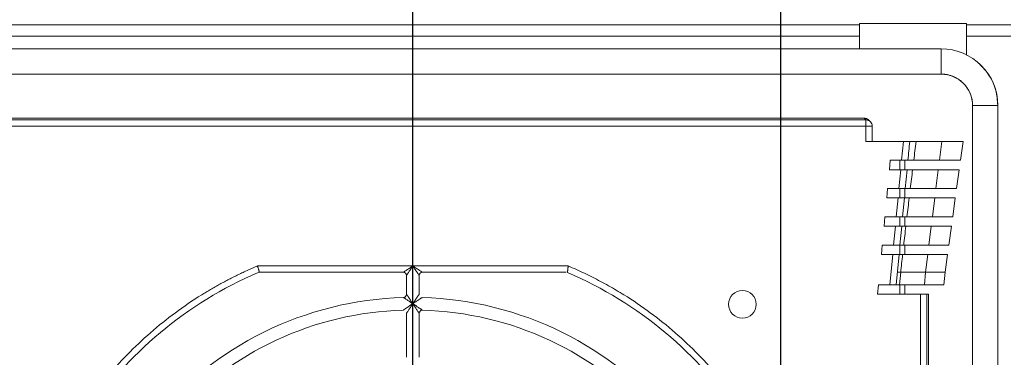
# Model space of a CAD drawing. Header units: millimetres. Extents: x 30 to 1432, y 107 to 988.
# Tile 31 of 34: x 1159 to 1316, y 721 to 774. Entities that reach past the tile are written whole.
import ezdxf

# ---------------------------------------------------------------- set-up
doc = ezdxf.new("R2010")
doc.units = ezdxf.units.MM
doc.header["$LTSCALE"] = 5
doc.layers.add('AA', color=7, linetype='Continuous')
doc.styles.add('SLDTEXTSTYLE1', font='TXT', dxfattribs={"width": 0.75})
doc.dimstyles.new('SLDDIMSTYLE0', dxfattribs={"dimtxt": 17.5, "dimasz": 16.51, "dimexe": 0, "dimexo": 0.0625, "dimgap": 4.375, "dimtad": 1, "dimrnd": 1e-09, "dimzin": 12, "dimdsep": 46, "dimtxsty": 'SLDTEXTSTYLE1', "dimsah": 1, "dimcen": 0.09, "dimadec": 0, "dimazin": 3, "dimtfac": 1, "dimtofl": 0, "dimtmove": 0, "dimatfit": 3, "dimfxl": 1, "dimfrac": 2, "dimtolj": 1, "dimtzin": 12, "dimarcsym": 0})
doc.dimstyles.new('SLDDIMSTYLE2', dxfattribs={"dimtxt": 17.5, "dimasz": 16.51, "dimexe": 0, "dimexo": 0.0625, "dimgap": 4.375, "dimtad": 1, "dimrnd": 1e-09, "dimzin": 12, "dimdsep": 46, "dimtxsty": 'SLDTEXTSTYLE1', "dimsah": 1, "dimcen": 0.09, "dimadec": 0, "dimazin": 3, "dimtfac": 1, "dimtmove": 0, "dimatfit": 0, "dimfxl": 1, "dimfrac": 2, "dimtolj": 1, "dimtzin": 12, "dimarcsym": 0})

# ---------------------------------------------------------------- blocks, each defined once
blk = doc.blocks.new('*D6')
at = {"layer": 'AA', "color": 7}
for p, q in [((1096.5, 681.69), (1096.5, 887.19)), ((1221.5, 681.69), (1221.5, 887.19)), ((1096.5, 882.19), (1221.5, 882.19))]:
    blk.add_line(p, q, dxfattribs=at)
for points in [[(1096.5, 882.19), (1113.01, 879.65), (1113.01, 884.73)], [(1221.5, 882.19), (1204.99, 884.73), (1204.99, 879.65)]]:
    blk.add_solid(points, dxfattribs=at)
at = {"layer": 'AA', "color": 7, "insert": (1119.28, 904.75, 18.06), "char_height": 17.5, "attachment_point": 1, "style": 'SLDTEXTSTYLE1'}
blk.add_mtext('125', dxfattribs=at)
blk = doc.blocks.new('*D8')
at = {"layer": 'AA', "color": 7}
for p, q in [((1280, 706.39), (1280, 879.54)), ((1377, 836.31), (1377, 879.54)), ((1280, 874.54), (1248.25, 874.54)), ((1280, 874.54), (1377, 874.54)), ((1377, 874.54), (1408.75, 874.54))]:
    blk.add_line(p, q, dxfattribs=at)
for points in [[(1280, 874.54), (1263.49, 877.08), (1263.49, 872)], [(1377, 874.54), (1393.51, 872), (1393.51, 877.08)]]:
    blk.add_solid(points, dxfattribs=at)
at = {"layer": 'AA', "color": 7, "insert": (1308.32, 897.1, 18.06), "char_height": 17.5, "attachment_point": 1, "style": 'SLDTEXTSTYLE1'}
blk.add_mtext('97', dxfattribs=at)

msp = doc.modelspace()

# ---------------------------------------------------------------- linework, layer by layer
at = {"color": 7, "linetype": 'Continuous', "lineweight": 15}
for p, q in [((1025.503, 773.508), (1292.503, 773.508)), ((1292.503, 773.741), (1309.503, 773.741)), ((1292.503, 771.742), (1292.503, 773.508)), ((1309.503, 773.741), (1309.503, 773.508)), ((1309.503, 773.508), (1309.503, 771.742)), ((1309.503, 773.508), (1316.551, 773.508)), ((1025.503, 771.742), (1292.503, 771.742)), ((1292.503, 769.713), (1292.503, 771.742)), ((1309.503, 768.756), (1309.503, 771.742)), ((1309.503, 771.742), (1316.551, 771.742)), ((1305.503, 769.713), (1012.503, 769.713)), ((1012.503, 765.674), (1305.503, 765.674)), ((1310.483, 760.694), (1310.483, 467.694)), ((1314.522, 467.694), (1314.522, 760.694)), ((1293.538, 758.41), (1024.468, 758.41)), ((1293.254, 758.694), (1024.752, 758.694)), ((1293.538, 758.41), (1293.254, 758.694)), ((1294.245, 758.117), (1293.961, 758.401)), ((1024.468, 757.41), (1293.538, 757.41)), ((1293.538, 757.41), (1293.538, 755)), ((1294.538, 757.41), (1293.538, 757.41)), ((1294.538, 755), (1294.538, 757.41)), ((1293.538, 755), (1299.498, 755)), ((1299.498, 755), (1300.503, 755)), ((1301.522, 755), (1305.592, 755)), ((1305.592, 755), (1305.221, 752)), ((1305.592, 755), (1308.972, 755)), ((1299.214, 752), (1297.406, 752)), ((1299.214, 752), (1300.215, 752)), ((1299.703, 750.5), (1299.703, 752)), ((1301.143, 752), (1305.221, 752)), ((1305.221, 752), (1308.563, 752)), ((1299.072, 750.5), (1298.789, 747.5)), ((1300.077, 750.5), (1299.072, 750.5)), ((1305.035, 750.5), (1300.957, 750.5)), ((1305.035, 750.5), (1304.664, 747.5)), ((1308.359, 750.5), (1305.035, 750.5)), ((1298.789, 747.5), (1296.98, 747.5)), ((1298.789, 747.5), (1299.793, 747.5)), ((1299.703, 746), (1299.703, 747.5)), ((1300.592, 747.5), (1304.664, 747.5)), ((1304.664, 747.5), (1307.95, 747.5)), ((1296.839, 746), (1298.647, 746)), ((1298.647, 746), (1298.363, 743)), ((1299.651, 746), (1298.647, 746)), ((1299.367, 743), (1299.651, 746)), ((1304.478, 746), (1300.413, 746)), ((1296.413, 741.5), (1296.555, 743)), ((1298.363, 743), (1296.555, 743)), ((1298.363, 743), (1299.367, 743)), ((1299.703, 741.5), (1299.703, 743)), ((1296.413, 741.5), (1298.221, 741.5)), ((1298.221, 741.5), (1297.937, 738.5)), ((1299.225, 741.5), (1298.221, 741.5)), ((1298.941, 738.5), (1299.225, 741.5)), ((1303.921, 741.5), (1299.886, 741.5)), ((1303.921, 741.5), (1303.549, 738.5)), ((1307.132, 741.5), (1303.921, 741.5)), ((1295.987, 737), (1296.129, 738.5)), ((1297.937, 738.5), (1296.129, 738.5)), ((1297.937, 738.5), (1298.941, 738.5)), ((1299.543, 738.5), (1303.549, 738.5)), ((1299.703, 737), (1299.703, 738.5)), ((1303.549, 738.5), (1306.723, 738.5)), ((1295.987, 737), (1297.795, 737)), ((1297.795, 737), (1297.34, 732.194)), ((1298.799, 737), (1297.795, 737)), ((1298.345, 732.194), (1298.799, 737)), ((1303.364, 737), (1299.374, 737)), ((1303.016, 734.194), (1303.364, 737)), ((1306.518, 737), (1303.364, 737)), ((1221.503, 735.194), (1196.805, 735.194)), ((1197.11, 734.194), (1220.003, 734.194)), ((1246.201, 735.194), (1221.503, 735.194)), ((1223.003, 734.194), (1245.895, 734.194)), ((1298.871, 732.194), (1299.061, 734.194)), ((1299.061, 734.194), (1303.016, 734.194)), ((1302.827, 732.194), (1303.016, 734.194)), ((1303.016, 734.194), (1306.136, 734.194)), ((1220.503, 733.694), (1220.503, 730.673)), ((1222.503, 730.673), (1222.503, 733.694)), ((1297.34, 732.194), (1295.532, 732.194)), ((1297.34, 732.194), (1298.345, 732.194)), ((1298.871, 732.194), (1302.827, 732.194)), ((1299.703, 730.694), (1299.703, 732.194)), ((1302.827, 732.194), (1305.947, 732.194)), ((1295.39, 730.694), (1302.219, 730.694)), ((1302.219, 730.694), (1302.219, 497.694)), ((1303.219, 730.694), (1303.503, 730.694)), ((1303.219, 497.694), (1303.219, 730.694)), ((1303.503, 709.194), (1303.503, 730.694)), ((1220.503, 727.672), (1220.503, 720.668)), ((1222.503, 720.668), (1222.503, 727.672))]:
    msp.add_line(p, q, dxfattribs=at)
at = {"color": 144, "linetype": 'Continuous', "lineweight": 0}
for p, q in [((1292.503, 773.508), (1292.503, 773.741)), ((1293.538, 757.41), (1293.538, 758.41)), ((1299.498, 755), (1299.214, 752)), ((1308.563, 752), (1308.972, 755)), ((1297.406, 752), (1297.264, 750.5)), ((1297.264, 750.5), (1299.072, 750.5)), ((1299.793, 747.5), (1300.077, 750.5)), ((1307.95, 747.5), (1308.359, 750.5)), ((1296.839, 746), (1296.98, 747.5)), ((1304.478, 746), (1304.106, 743)), ((1307.745, 746), (1304.478, 746)), ((1307.336, 743), (1307.745, 746)), ((1300.06, 743), (1304.106, 743)), ((1304.106, 743), (1307.336, 743)), ((1306.723, 738.5), (1307.132, 741.5)), ((1306.136, 734.194), (1306.518, 737)), ((1306.136, 734.194), (1305.947, 732.194)), ((1295.532, 732.194), (1295.39, 730.694)), ((1298.345, 732.194), (1298.871, 732.194)), ((1303.219, 730.694), (1302.219, 730.694))]:
    msp.add_line(p, q, dxfattribs=at)
at = {"color": 8, "linetype": 'Continuous', "lineweight": 15}
for p, q in [((1305.503, 769.713), (1305.503, 765.674)), ((1314.522, 760.694), (1310.483, 760.694)), ((1298.903, 752), (1298.903, 750.5)), ((1298.903, 747.5), (1298.903, 746)), ((1298.903, 743), (1298.903, 741.5)), ((1298.903, 738.5), (1298.903, 737)), ((1298.903, 732.194), (1298.903, 730.694))]:
    msp.add_line(p, q, dxfattribs=at)
at = {"color": 7, "linetype": 'Continuous', "lineweight": 15}
msp.add_circle((1273.903, 729.094), 2.2, dxfattribs=at)
for centre, radius, start, end in [((1305.503, 760.694), 9.02, 0, 90), ((1305.503, 760.694), 4.98, 0, 90), ((1221.503, 676.694), 62.5, 113.16805, 146.74357), ((1223.003, 733.694), 0.5, 90, 180), ((1221.503, 676.694), 62.5, 33.25643, 66.83195), ((1221.503, 676.694), 53.5, 91.59175, 140.9772), ((1221.503, 676.694), 53.5, 39.0228, 88.40825), ((1221.503, 676.694), 51.5, 41.81031, 88.31459)]:
    msp.add_arc(centre, radius, start, end, dxfattribs=at)
at = {"color": 144, "linetype": 'Continuous', "lineweight": 0}
for centre, radius, start, end in [((1197.11, 733.694), 0.5, 90, 113.16805), ((1220.003, 733.694), 0.5, 0, 90), ((1220.003, 730.673), 0.5, 271.59175, 0), ((1221.503, 676.694), 51.5, 91.68541, 138.18969), ((1223.003, 727.672), 0.5, 88.31459, 180)]:
    msp.add_arc(centre, radius, start, end, dxfattribs=at)
for points, knots in [([(1309.503, 768.756), (1309.503, 768.755), (1309.503, 768.752), (1309.503, 768.736), (1309.503, 768.718), (1309.503, 768.709)], [0, 0, 0, 0, 0.335273, 0.6661571, 1, 1, 1, 1]), ([(1314.503, 760.694), (1314.436, 761.508), (1314.301, 763.169), (1313.272, 765.517), (1312.115, 766.751), (1311.539, 767.364)], [0, 0, 0, 0, 0.3258493, 0.6646662, 1, 1, 1, 1]), ([(1305.503, 765.694), (1305.582, 765.693), (1305.74, 765.691), (1305.975, 765.673), (1306.209, 765.646), (1306.44, 765.608), (1306.669, 765.558), (1306.897, 765.498), (1307.122, 765.426), (1307.427, 765.313), (1307.807, 765.141), (1308.246, 764.884), (1308.661, 764.582), (1309.044, 764.236), (1309.391, 763.852), (1309.693, 763.438), (1309.95, 762.998), (1310.142, 762.576), (1310.282, 762.179), (1310.381, 761.816), (1310.451, 761.447), (1310.495, 761.072), (1310.5, 760.82), (1310.503, 760.694)], [0, 0, 0, 0, 0.0302475, 0.0602919, 0.0901993, 0.1200369, 0.1498723, 0.1797731, 0.2098064, 0.2400387, 0.3043154, 0.3686592, 0.4343036, 0.5000165, 0.5656609, 0.6313738, 0.6956506, 0.7599943, 0.8082389, 0.8560861, 0.9038109, 0.9516907, 1, 1, 1, 1]), ([(1300.413, 746), (1300.16, 746), (1299.969, 746), (1299.715, 746), (1299.651, 746), (1299.651, 746)], [0, 0, 0, 0, 0.5, 0.5, 1, 1, 1, 1]), ([(1299.367, 743), (1299.367, 743), (1299.425, 743), (1299.657, 743), (1299.83, 743), (1300.06, 743)], [0, 0, 0, 0, 0.5, 0.5, 1, 1, 1, 1]), ([(1246.201, 735.194), (1246.197, 735.159), (1246.19, 735.093), (1246.18, 735.001), (1246.172, 734.923), (1246.166, 734.859), (1246.155, 734.754), (1246.14, 734.618), (1246.124, 734.456), (1246.11, 734.324), (1246.099, 734.225), (1246.093, 734.165), (1246.092, 734.157), (1246.092, 734.153)], [0, 0, 0, 0, 0.0657662, 0.1236378, 0.173616, 0.2157022, 0.2498977, 0.3829736, 0.5001657, 0.6322648, 0.7593636, 0.8818133, 1, 1, 1, 1]), ([(1221.503, 729.194), (1221.457, 729.224), (1221.37, 729.282), (1221.248, 729.364), (1221.14, 729.435), (1220.991, 729.533), (1220.81, 729.653), (1220.584, 729.801), (1220.383, 729.934), (1220.225, 730.037), (1220.124, 730.103), (1220.063, 730.143), (1220.024, 730.168), (1220.019, 730.172), (1220.017, 730.173)], [0, 0, 0, 0, 0.07423202, 0.14052509, 0.19885465, 0.24920076, 0.38371858, 0.4995155, 0.63435997, 0.74915425, 0.8187108, 0.88273481, 0.94260147, 1, 1, 1, 1]), ([(1220.503, 730.673), (1220.503, 730.672), (1220.504, 730.671), (1220.513, 730.658), (1220.526, 730.639), (1220.545, 730.611), (1220.569, 730.576), (1220.599, 730.533), (1220.654, 730.452), (1220.751, 730.31), (1220.887, 730.11), (1221.038, 729.886), (1221.183, 729.672), (1221.34, 729.436), (1221.443, 729.282), (1221.503, 729.194)], [0, 0, 0, 0, 0.0325424, 0.0656551, 0.0996902, 0.1349723, 0.1717929, 0.2104087, 0.2510426, 0.3655097, 0.5006161, 0.6158913, 0.7508612, 0.8569312, 1, 1, 1, 1]), ([(1221.503, 729.194), (1221.534, 729.241), (1221.593, 729.329), (1221.676, 729.453), (1221.747, 729.559), (1221.846, 729.706), (1221.967, 729.886), (1222.119, 730.11), (1222.255, 730.31), (1222.361, 730.466), (1222.43, 730.566), (1222.472, 730.627), (1222.498, 730.666), (1222.501, 730.67), (1222.503, 730.673)], [0, 0, 0, 0, 0.0761746, 0.1430994, 0.2007758, 0.2492064, 0.3841927, 0.4995197, 0.6346415, 0.7491615, 0.8188948, 0.8829591, 0.9427557, 1, 1, 1, 1]), ([(1222.989, 730.173), (1222.988, 730.173), (1222.986, 730.172), (1222.974, 730.164), (1222.954, 730.151), (1222.927, 730.133), (1222.891, 730.109), (1222.847, 730.081), (1222.766, 730.028), (1222.623, 729.934), (1222.421, 729.801), (1222.196, 729.653), (1221.979, 729.51), (1221.743, 729.354), (1221.589, 729.252), (1221.503, 729.194)], [0, 0, 0, 0, 0.0326387, 0.0658243, 0.0999035, 0.135196, 0.1719887, 0.2105335, 0.251048, 0.3657893, 0.5006187, 0.6163636, 0.7508656, 0.8595024, 1, 1, 1, 1]), ([(1219.988, 728.171), (1219.989, 728.172), (1219.99, 728.173), (1220.003, 728.182), (1220.024, 728.196), (1220.053, 728.216), (1220.09, 728.241), (1220.136, 728.272), (1220.22, 728.33), (1220.367, 728.429), (1220.57, 728.568), (1220.799, 728.722), (1221.007, 728.863), (1221.247, 729.022), (1221.404, 729.127), (1221.503, 729.194)], [0, 0, 0, 0, 0.0320579, 0.0647882, 0.0985859, 0.1338113, 0.1707841, 0.2097829, 0.2510474, 0.3646609, 0.5006399, 0.6144486, 0.7508557, 0.8421323, 1, 1, 1, 1]), ([(1221.503, 729.194), (1221.468, 729.142), (1221.406, 729.048), (1221.32, 728.919), (1221.251, 728.815), (1221.155, 728.669), (1221.036, 728.489), (1220.885, 728.259), (1220.751, 728.054), (1220.645, 727.891), (1220.576, 727.785), (1220.534, 727.721), (1220.508, 727.679), (1220.504, 727.674), (1220.503, 727.672)], [0, 0, 0, 0, 0.0817582, 0.1505475, 0.2063672, 0.2492177, 0.3850377, 0.4995032, 0.6352007, 0.7491609, 0.819651, 0.8838943, 0.9433862, 1, 1, 1, 1]), ([(1222.503, 727.672), (1222.502, 727.672), (1222.501, 727.674), (1222.493, 727.687), (1222.479, 727.708), (1222.46, 727.737), (1222.436, 727.775), (1222.406, 727.821), (1222.351, 727.906), (1222.255, 728.054), (1222.12, 728.259), (1221.969, 728.489), (1221.828, 728.703), (1221.67, 728.943), (1221.566, 729.099), (1221.503, 729.194)], [0, 0, 0, 0, 0.0321574, 0.0649634, 0.0988074, 0.1340442, 0.1709887, 0.2099142, 0.2510546, 0.3649613, 0.5006417, 0.6150554, 0.7508569, 0.8494951, 1, 1, 1, 1]), ([(1221.503, 729.194), (1221.547, 729.164), (1221.63, 729.109), (1221.743, 729.032), (1221.837, 728.97), (1221.91, 728.921), (1222.036, 728.837), (1222.206, 728.722), (1222.435, 728.568), (1222.638, 728.429), (1222.8, 728.32), (1222.905, 728.248), (1222.969, 728.204), (1223.01, 728.177), (1223.015, 728.173), (1223.017, 728.171)], [0, 0, 0, 0, 0.0711947, 0.1316861, 0.1815059, 0.2206803, 0.2492297, 0.3856542, 0.499513, 0.6355077, 0.7491731, 0.8198458, 0.884129, 0.9435466, 1, 1, 1, 1])]:
    msp.add_open_spline(points, degree=3, knots=knots, dxfattribs=at)
at = {"color": 7, "linetype": 'Continuous', "lineweight": 15}
for points, knots in [([(1293.961, 758.401), (1293.936, 758.424), (1293.887, 758.471), (1293.804, 758.531), (1293.716, 758.583), (1293.597, 758.637), (1293.443, 758.684), (1293.317, 758.69), (1293.254, 758.694)], [0, 0, 0, 0, 0.1305132, 0.2598194, 0.3892976, 0.5203213, 0.7596487, 1, 1, 1, 1]), ([(1293.883, 758.345), (1293.833, 758.363), (1293.722, 758.402), (1293.603, 758.407), (1293.538, 758.41)], [0, 0, 0, 0, 0.44507008, 1, 1, 1, 1]), ([(1300.503, 755), (1300.503, 755), (1300.504, 755), (1300.522, 755), (1300.536, 755), (1300.597, 755), (1300.659, 755), (1300.915, 755), (1301.175, 755), (1301.522, 755)], [0, 0, 0, 0, 0.125, 0.125, 0.25, 0.25, 0.5, 0.5, 1, 1, 1, 1]), ([(1300.219, 752), (1300.219, 752), (1300.219, 752), (1300.233, 752), (1300.246, 752), (1300.298, 752), (1300.355, 752), (1300.586, 752), (1300.824, 752), (1301.143, 752)], [0, 0, 0, 0, 0.125, 0.125, 0.25, 0.25, 0.5, 0.5, 1, 1, 1, 1]), ([(1300.957, 750.5), (1300.665, 750.5), (1300.445, 750.5), (1300.15, 750.5), (1300.077, 750.5), (1300.077, 750.5)], [0, 0, 0, 0, 0.5, 0.5, 1, 1, 1, 1]), ([(1299.793, 747.5), (1299.793, 747.5), (1299.86, 747.5), (1300.127, 747.5), (1300.327, 747.5), (1300.592, 747.5)], [0, 0, 0, 0, 0.5, 0.5, 1, 1, 1, 1]), ([(1196.805, 735.194), (1196.549, 735.084), (1196.037, 734.866), (1195.275, 734.526), (1194.518, 734.177), (1193.766, 733.818), (1193.02, 733.45), (1192.278, 733.071), (1191.541, 732.683), (1190.809, 732.285), (1190.083, 731.878), (1189.361, 731.461), (1188.645, 731.034), (1186.732, 729.86), (1183.706, 727.805), (1179.755, 724.63), (1176.068, 721.153), (1173.484, 718.29), (1171.816, 716.243), (1170.938, 715.115), (1170.087, 713.968), (1169.262, 712.803), (1168.464, 711.619), (1167.69, 710.418), (1167.197, 709.602), (1166.95, 709.194)], [0, 0, 0, 0, 0.0207381, 0.0414582, 0.0621639, 0.0828586, 0.103546, 0.1242296, 0.1449131, 0.1656, 0.1862938, 0.2069982, 0.2277167, 0.2484529, 0.3742207, 0.5000017, 0.6257694, 0.7515505, 0.7870835, 0.8225731, 0.8580372, 0.893494, 0.9289614, 0.9644574, 1, 1, 1, 1]), ([(1196.805, 735.194), (1196.814, 735.161), (1196.833, 735.099), (1196.859, 735.013), (1196.882, 734.938), (1196.902, 734.874), (1196.933, 734.772), (1196.973, 734.64), (1197.021, 734.485), (1197.059, 734.358), (1197.088, 734.263), (1197.107, 734.204), (1197.109, 734.197), (1197.11, 734.194)], [0, 0, 0, 0, 0.0637038, 0.1205464, 0.1705268, 0.2136443, 0.2498987, 0.3824704, 0.5001637, 0.6318999, 0.7588829, 0.8814557, 1, 1, 1, 1]), ([(1220.003, 734.194), (1220.003, 734.194), (1220.042, 734.22), (1220.192, 734.32), (1220.303, 734.394), (1220.581, 734.579), (1220.747, 734.69), (1221.11, 734.932), (1221.306, 735.063), (1221.503, 735.194)], [0, 0, 0, 0, 0.25, 0.25, 0.5, 0.5, 0.75, 0.75, 1, 1, 1, 1]), ([(1221.503, 735.194), (1221.372, 734.997), (1221.241, 734.801), (1220.999, 734.438), (1220.888, 734.272), (1220.703, 733.994), (1220.629, 733.883), (1220.529, 733.733), (1220.503, 733.694), (1220.503, 733.694)], [0, 0, 0, 0, 0.25, 0.25, 0.5, 0.5, 0.75, 0.75, 1, 1, 1, 1]), ([(1221.503, 735.194), (1221.699, 735.063), (1221.895, 734.932), (1222.258, 734.69), (1222.425, 734.579), (1222.702, 734.394), (1222.813, 734.32), (1222.964, 734.22), (1223.003, 734.194), (1223.003, 734.194)], [0, 0, 0, 0, 0.25, 0.25, 0.5, 0.5, 0.75, 0.75, 1, 1, 1, 1]), ([(1222.503, 733.694), (1222.503, 733.694), (1222.477, 733.733), (1222.376, 733.883), (1222.302, 733.994), (1222.117, 734.272), (1222.006, 734.438), (1221.764, 734.801), (1221.634, 734.997), (1221.503, 735.194)], [0, 0, 0, 0, 0.25, 0.25, 0.5, 0.5, 0.75, 0.75, 1, 1, 1, 1]), ([(1276.055, 709.194), (1275.912, 709.432), (1275.626, 709.909), (1275.184, 710.617), (1274.734, 711.319), (1274.276, 712.014), (1273.808, 712.703), (1273.331, 713.386), (1272.846, 714.062), (1272.351, 714.732), (1271.848, 715.396), (1271.335, 716.054), (1270.814, 716.705), (1269.389, 718.438), (1266.937, 721.153), (1263.25, 724.63), (1259.299, 727.805), (1256.109, 729.972), (1253.852, 731.342), (1252.614, 732.057), (1251.361, 732.742), (1250.094, 733.399), (1248.811, 734.027), (1247.515, 734.629), (1246.639, 735.005), (1246.201, 735.194)], [0, 0, 0, 0, 0.0207381, 0.0414582, 0.0621639, 0.0828586, 0.103546, 0.1242296, 0.1449131, 0.1656, 0.1862938, 0.2069982, 0.2277167, 0.2484529, 0.3742207, 0.5000017, 0.6257694, 0.7515505, 0.7870835, 0.8225731, 0.8580372, 0.893494, 0.9289614, 0.9644574, 1, 1, 1, 1])]:
    msp.add_open_spline(points, degree=3, knots=knots, dxfattribs=at)
at = {"color": 8, "linetype": 'Continuous', "lineweight": 15}
msp.add_open_spline([(1294.245, 758.117), (1294.196, 758.16), (1294.097, 758.246), (1293.971, 758.32), (1293.896, 758.342), (1293.883, 758.345)], degree=3, knots=[0, 0, 0, 0, 0.4549651, 0.9099303, 1, 1, 1, 1], dxfattribs=at)
at = {"color": 7, "linetype": 'Continuous', "lineweight": 15}
for points in [[(1294.538, 757.41), (1294.538, 757.672), (1294.43, 757.932), (1294.245, 758.117)], [(1300.219, 752), (1300.313, 753), (1300.408, 754), (1300.503, 755)], [(1301.522, 755), (1301.393, 753.999), (1301.267, 752.999), (1301.143, 752)], [(1300.957, 750.5), (1300.834, 749.5), (1300.712, 748.5), (1300.592, 747.5)], [(1300.413, 746), (1300.294, 745), (1300.177, 744), (1300.06, 743)], [(1299.886, 741.5), (1299.447, 741.5), (1299.225, 741.5), (1299.225, 741.5)], [(1299.886, 741.5), (1299.771, 740.5), (1299.657, 739.5), (1299.543, 738.5)], [(1298.941, 738.5), (1298.941, 738.5), (1299.143, 738.5), (1299.543, 738.5)], [(1299.374, 737), (1298.992, 737), (1298.799, 737), (1298.799, 737)], [(1299.374, 737), (1299.269, 736.064), (1299.164, 735.129), (1299.061, 734.194)], [(1298.529, 734.142), (1298.532, 734.176), (1298.711, 734.193), (1299.061, 734.194)]]:
    msp.add_open_spline(points, degree=3, dxfattribs=at)

# ---------------------------------------------------------------- dimensions: what is measured, and where the dimension line sits
at = {"layer": 'AA', "color": 7}
for base, p1, p2, dimstyle, picture, middle in [((1221.503, 882.194), (1096.503, 676.694), (1221.503, 676.694), 'SLDDIMSTYLE0', '*D6', (1145.788, 882.194)), ((1377.003, 874.538), (1280.003, 701.392), (1377.003, 831.31), 'SLDDIMSTYLE2', '*D8', (1328.365, 874.538))]:
    dim = msp.add_linear_dim(base=base, p1=p1, p2=p2, dimstyle=dimstyle, dxfattribs=at)
    dim.commit()
    dim.dimension.update_dxf_attribs({"geometry": picture, "text_midpoint": middle, "dimtype": 160})

doc.saveas('drawing.dxf')
